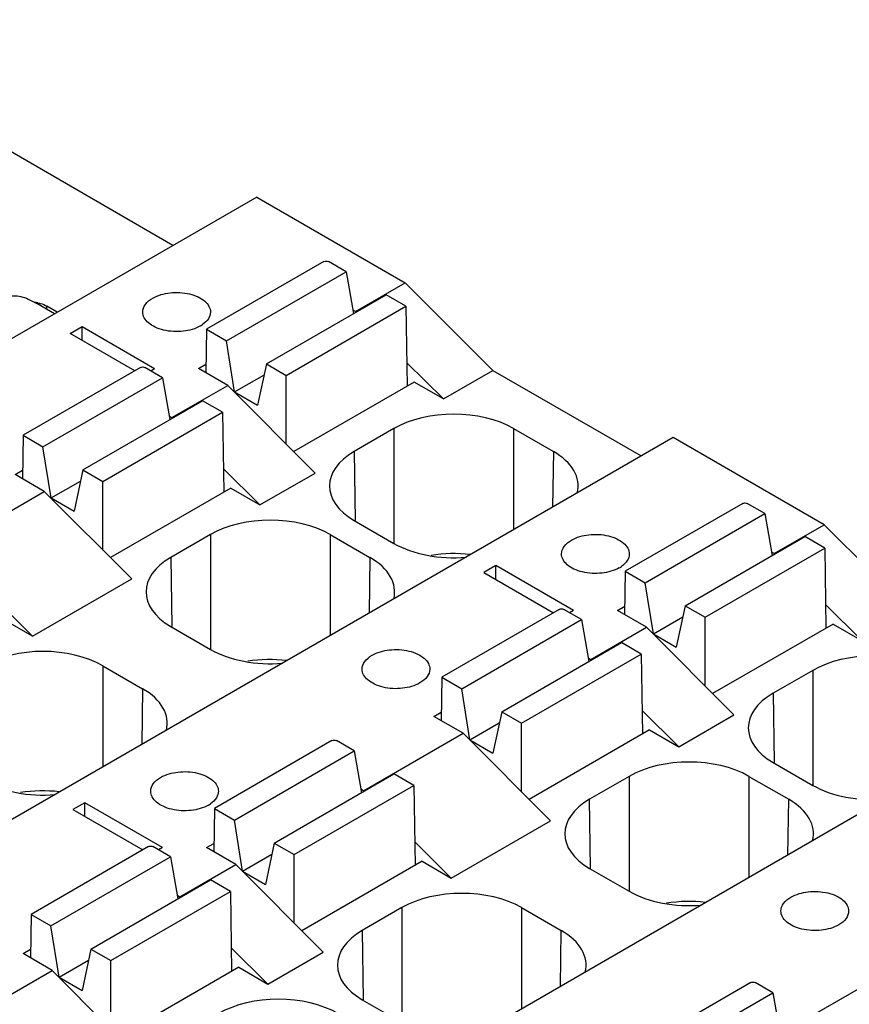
# Model space of a CAD drawing. Header units: inches. Extents: x 0 to 22, y 0 to 17.
# Tile 25 of 51: x 4.571 to 5.15, y 13.477 to 14.164. Entities that reach past the tile are written whole.
import ezdxf

# ---------------------------------------------------------------- set-up
doc = ezdxf.new("R2010")
doc.units = ezdxf.units.IN
doc.header["$LTSCALE"] = 1.21
doc.header["$MEASUREMENT"] = 0
doc.layers.get('0').update_dxf_attribs({"linetype": 'CONTINUOUS'})

msp = doc.modelspace()

# ---------------------------------------------------------------- linework, layer by layer
at = {"color": 7, "linetype": 'CONTINUOUS'}
for p, q in [((4.67772, 14.0069), (4.40497, 14.16439)), ((4.73618, 14.04066), (3.58922, 13.37842)), ((4.73618, 14.04066), (4.83988, 13.98078)), ((4.78313, 13.99569), (4.70116, 13.94836)), ((4.7986, 13.98854), (4.78622, 13.99569)), ((4.71508, 13.94032), (4.7986, 13.98854)), ((4.7986, 13.98854), (4.80368, 13.95933)), ((4.80508, 13.96069), (4.83988, 13.98078)), ((4.83988, 13.98078), (4.90107, 13.91973)), ((4.57667, 13.96947), (4.58267, 13.96635)), ((4.74292, 13.92424), (4.82644, 13.97247)), ((4.84036, 13.96443), (4.82644, 13.97247)), ((4.59508, 13.95919), (4.58267, 13.96635)), ((4.58981, 13.96223), (4.58981, 13.96444)), ((4.59699, 13.96029), (4.58981, 13.96444)), ((4.75684, 13.91621), (4.84036, 13.96443)), ((4.80508, 13.96069), (4.80326, 13.96174)), ((4.84036, 13.96443), (4.8412, 13.90866)), ((4.60594, 13.94547), (4.61429, 13.95029)), ((4.61429, 13.94065), (4.61429, 13.95029)), ((4.61429, 13.95029), (4.66497, 13.92103)), ((4.70116, 13.94836), (4.7007, 13.91808)), ((4.70116, 13.94836), (4.71508, 13.94032)), ((4.65105, 13.91942), (4.60594, 13.94547)), ((4.72076, 13.90462), (4.71508, 13.94032)), ((4.65508, 13.92175), (4.5731, 13.87442)), ((4.67054, 13.9146), (4.65816, 13.92175)), ((4.66219, 13.91942), (4.66497, 13.92103)), ((4.69559, 13.92103), (4.70079, 13.92404)), ((4.716, 13.90925), (4.69559, 13.92103)), ((4.74292, 13.92424), (4.73676, 13.89538)), ((4.74292, 13.92424), (4.75684, 13.91621)), ((4.86647, 13.89975), (4.84095, 13.92508)), ((4.86647, 13.89975), (4.90107, 13.91973)), ((4.90107, 13.91973), (5.00456, 13.85998)), ((4.58702, 13.86638), (4.67054, 13.9146)), ((4.67054, 13.9146), (4.67562, 13.88539)), ((4.72076, 13.90462), (4.74126, 13.91645)), ((4.75684, 13.8683), (4.75684, 13.91621)), ((4.67702, 13.88675), (4.716, 13.90925)), ((4.716, 13.90925), (4.77699, 13.84809)), ((4.84612, 13.9115), (4.76212, 13.863)), ((4.86647, 13.89975), (4.84612, 13.9115)), ((4.61486, 13.85031), (4.69838, 13.89853)), ((4.7123, 13.89049), (4.69838, 13.89853)), ((4.72076, 13.90462), (4.73676, 13.89538)), ((4.62878, 13.84227), (4.7123, 13.89049)), ((4.6752, 13.8878), (4.67702, 13.88675)), ((4.7123, 13.89049), (4.71314, 13.83472)), ((4.83201, 13.87917), (4.80429, 13.86317)), ((4.83201, 13.87917), (4.83201, 13.79895)), ((4.91552, 13.87917), (4.91552, 13.80857)), ((4.91552, 13.87917), (4.94323, 13.86317)), ((5.02683, 13.87284), (3.87987, 13.2106)), ((4.5731, 13.87442), (4.57265, 13.84414)), ((4.5731, 13.87442), (4.58702, 13.86638)), ((5.13219, 13.812), (5.02683, 13.87284)), ((4.5927, 13.83068), (4.58702, 13.86638)), ((4.80429, 13.86317), (4.80502, 13.81496)), ((4.94323, 13.86317), (4.94264, 13.82423)), ((4.56754, 13.84709), (4.57274, 13.8501)), ((4.61486, 13.85031), (4.6087, 13.82144)), ((4.61486, 13.85031), (4.62878, 13.84227)), ((4.73841, 13.82581), (4.71289, 13.85114)), ((4.58794, 13.83531), (4.56754, 13.84709)), ((4.73841, 13.82581), (4.77699, 13.84809)), ((4.5927, 13.83068), (4.6132, 13.84252)), ((4.62878, 13.79436), (4.62878, 13.84227)), ((4.71806, 13.83756), (4.63406, 13.78907)), ((4.71806, 13.83756), (4.73841, 13.82581)), ((4.51834, 13.79513), (4.58794, 13.83531)), ((4.58794, 13.83531), (4.64893, 13.77415)), ((4.5927, 13.83068), (4.6087, 13.82144)), ((5.07544, 13.82691), (4.99347, 13.77958)), ((5.09091, 13.81976), (5.07853, 13.82691)), ((5.00739, 13.77154), (5.09091, 13.81976)), ((5.09091, 13.81976), (5.09599, 13.79055)), ((4.80429, 13.81495), (4.83201, 13.79895)), ((5.09739, 13.79191), (5.13219, 13.812)), ((5.13219, 13.812), (5.19338, 13.75096)), ((4.70395, 13.80523), (4.67623, 13.78923)), ((4.70395, 13.80523), (4.70395, 13.72501)), ((4.78746, 13.80523), (4.78746, 13.73463)), ((4.78746, 13.80523), (4.81517, 13.78923)), ((5.03523, 13.75547), (5.11874, 13.80369)), ((5.13266, 13.79565), (5.11874, 13.80369)), ((5.04915, 13.74743), (5.13266, 13.79565)), ((5.13266, 13.79565), (5.13351, 13.73989)), ((4.67623, 13.78923), (4.67696, 13.74102)), ((4.81517, 13.78923), (4.81459, 13.75029)), ((5.09739, 13.79191), (5.09557, 13.79297)), ((4.90299, 13.7836), (4.89464, 13.77878)), ((4.95728, 13.75226), (4.90299, 13.7836)), ((4.90299, 13.77396), (4.90299, 13.7836)), ((4.57973, 13.73419), (4.64893, 13.77415)), ((4.89464, 13.77878), (4.94336, 13.75065)), ((4.99347, 13.77958), (4.99301, 13.74931)), ((4.99347, 13.77958), (5.00739, 13.77154)), ((5.01306, 13.73584), (5.00739, 13.77154)), ((4.57973, 13.73419), (4.55421, 13.75952)), ((4.9879, 13.75226), (4.9931, 13.75526)), ((5.03523, 13.75547), (5.02907, 13.7266)), ((5.03523, 13.75547), (5.04915, 13.74743)), ((5.15877, 13.73098), (5.13326, 13.75631)), ((4.94738, 13.75297), (4.86541, 13.70564)), ((4.96285, 13.74583), (4.95047, 13.75297)), ((4.95728, 13.75226), (4.95449, 13.75065)), ((5.00831, 13.74048), (4.9879, 13.75226)), ((5.01306, 13.73584), (5.03357, 13.74768)), ((5.04915, 13.69953), (5.04915, 13.74743)), ((4.57973, 13.73419), (4.55938, 13.74594)), ((4.67623, 13.74101), (4.70395, 13.72501)), ((4.87933, 13.6976), (4.96285, 13.74583)), ((4.96285, 13.74583), (4.96793, 13.71661)), ((4.96933, 13.71797), (5.00831, 13.74048)), ((5.00831, 13.74048), (5.0693, 13.67932)), ((5.13843, 13.74273), (5.05443, 13.69423)), ((5.13843, 13.74273), (5.15877, 13.73098)), ((5.01306, 13.73584), (5.02907, 13.7266)), ((4.90717, 13.68153), (4.99069, 13.72975)), ((5.00461, 13.72171), (4.99069, 13.72975)), ((4.92109, 13.67349), (5.00461, 13.72171)), ((5.00461, 13.72171), (5.00545, 13.66595)), ((4.62878, 13.71361), (4.62878, 13.64301)), ((4.62878, 13.71361), (4.65649, 13.69761)), ((4.96751, 13.71903), (4.96933, 13.71797)), ((4.86541, 13.70564), (4.86495, 13.67537)), ((4.86541, 13.70564), (4.87933, 13.6976)), ((5.12431, 13.71039), (5.0966, 13.69439)), ((5.12431, 13.71039), (5.12431, 13.63017)), ((5.31914, 13.70406), (4.17217, 13.04182)), ((4.65649, 13.69761), (4.6559, 13.65867)), ((4.88501, 13.6619), (4.87933, 13.6976)), ((5.0966, 13.69439), (5.09733, 13.64618)), ((4.85984, 13.67832), (4.86504, 13.68132)), ((4.88025, 13.66654), (4.85984, 13.67832)), ((4.90717, 13.68153), (4.90101, 13.65266)), ((4.90717, 13.68153), (4.92109, 13.67349)), ((5.03072, 13.65704), (5.0052, 13.68237)), ((5.03072, 13.65704), (5.0693, 13.67932)), ((4.88501, 13.6619), (4.90551, 13.67374)), ((4.92109, 13.62559), (4.92109, 13.67349)), ((4.81065, 13.62635), (4.88025, 13.66654)), ((4.88025, 13.66654), (4.94124, 13.60538)), ((5.01037, 13.66879), (4.92637, 13.62029)), ((5.01037, 13.66879), (5.03072, 13.65704)), ((4.7887, 13.66135), (4.70673, 13.61402)), ((4.80417, 13.6542), (4.79179, 13.66135)), ((4.88501, 13.6619), (4.90101, 13.65266)), ((4.72065, 13.60598), (4.80417, 13.6542)), ((4.80417, 13.6542), (4.80925, 13.62499)), ((5.0966, 13.64617), (5.12431, 13.63017)), ((4.74849, 13.58991), (4.832, 13.63813)), ((4.84592, 13.63009), (4.832, 13.63813)), ((4.76241, 13.58187), (4.84592, 13.63009)), ((4.84592, 13.63009), (4.84677, 13.57433)), ((4.99626, 13.63646), (4.96854, 13.62045)), ((4.99626, 13.63646), (4.99626, 13.55623)), ((5.07977, 13.63646), (5.10748, 13.62045)), ((5.07977, 13.63646), (5.07977, 13.56586)), ((4.81065, 13.62635), (4.80883, 13.62741)), ((4.61625, 13.61804), (4.6079, 13.61322)), ((4.61625, 13.6084), (4.61625, 13.61804)), ((4.67054, 13.5867), (4.61625, 13.61804)), ((4.96927, 13.57225), (4.96854, 13.62045)), ((5.10689, 13.58152), (5.10748, 13.62045)), ((4.6079, 13.61322), (4.65662, 13.58509)), ((4.70673, 13.61402), (4.70627, 13.58375)), ((4.70673, 13.61402), (4.72065, 13.60598)), ((4.72632, 13.57028), (4.72065, 13.60598)), ((4.87203, 13.56542), (4.94124, 13.60538)), ((4.70116, 13.5867), (4.70636, 13.5897)), ((4.74849, 13.58991), (4.74233, 13.56104)), ((4.74849, 13.58991), (4.76241, 13.58187)), ((4.87203, 13.56542), (4.84652, 13.59075)), ((4.66064, 13.58741), (4.57867, 13.54008)), ((4.67611, 13.58027), (4.66373, 13.58741)), ((4.67054, 13.5867), (4.66775, 13.58509)), ((4.72157, 13.57492), (4.70116, 13.5867)), ((4.72632, 13.57028), (4.74683, 13.58212)), ((4.76241, 13.53397), (4.76241, 13.58187)), ((4.59259, 13.53204), (4.67611, 13.58027)), ((4.67611, 13.58027), (4.68119, 13.55105)), ((4.68259, 13.55241), (4.72157, 13.57492)), ((4.72157, 13.57492), (4.78256, 13.51376)), ((4.85169, 13.57717), (4.76769, 13.52867)), ((4.85169, 13.57717), (4.87203, 13.56542)), ((4.72632, 13.57028), (4.74233, 13.56104)), ((4.96854, 13.57223), (4.99626, 13.55623)), ((4.62043, 13.51597), (4.70395, 13.56419)), ((4.71787, 13.55615), (4.70395, 13.56419)), ((4.63435, 13.50793), (4.71787, 13.55615)), ((4.71787, 13.55615), (4.71871, 13.50039)), ((4.68077, 13.55347), (4.68259, 13.55241)), ((4.83757, 13.54483), (4.80986, 13.52883)), ((4.83757, 13.54483), (4.83757, 13.46461)), ((4.92109, 13.54483), (4.9488, 13.52883)), ((4.92109, 13.54483), (4.92109, 13.47424)), ((4.57867, 13.54008), (4.57821, 13.50981)), ((4.57867, 13.54008), (4.59259, 13.53204)), ((4.59826, 13.49634), (4.59259, 13.53204)), ((4.80986, 13.52883), (4.81059, 13.48062)), ((4.94821, 13.4899), (4.9488, 13.52883)), ((4.5731, 13.51276), (4.5783, 13.51576)), ((4.62043, 13.51597), (4.61427, 13.4871)), ((4.62043, 13.51597), (4.63435, 13.50793)), ((4.74398, 13.49148), (4.71846, 13.51681)), ((4.74398, 13.49148), (4.78256, 13.51376)), ((4.59351, 13.50098), (4.5731, 13.51276)), ((4.59826, 13.49634), (4.61877, 13.50818)), ((4.63435, 13.46003), (4.63435, 13.50793)), ((4.52391, 13.46079), (4.59351, 13.50098)), ((4.59351, 13.50098), (4.6545, 13.43982)), ((4.72363, 13.50323), (4.63963, 13.45473)), ((4.72363, 13.50323), (4.74398, 13.49148)), ((4.59826, 13.49634), (4.61427, 13.4871)), ((5.08101, 13.49258), (4.99904, 13.44525)), ((5.09647, 13.48543), (5.0841, 13.49258)), ((5.10296, 13.45758), (5.17256, 13.49776)), ((4.80986, 13.48061), (4.83757, 13.46461)), ((5.01296, 13.43721), (5.09647, 13.48543)), ((5.09647, 13.48543), (5.10155, 13.45622))]:
    msp.add_line(p, q, dxfattribs=at)
for centre, radius, start, end in [((4.5764, 13.93751), 0.03022, 76.67757, 80.643), ((4.68675, 13.96854), 0.02051, 299.95651, 304.70896), ((4.97905, 13.79976), 0.02051, 299.95651, 304.70896), ((4.69231, 13.6342), 0.02051, 299.95651, 304.70896)]:
    msp.add_arc(centre, radius, start, end, dxfattribs=at)
for centre, ratio, start_param, end_param in [((4.87376, 13.85506), 0.577431, 0.785436, 2.356156), ((4.84606, 13.83906), 0.577343, 2.356233, 3.926953), ((4.90147, 13.83906), 0.577343, 6.139433, 7.068545), ((4.7457, 13.78112), 0.577431, 0.785436, 2.356156), ((4.87376, 13.82306), 0.577431, -2.356156, -1.425868), ((4.718, 13.76512), 0.577343, 2.356233, 3.926953), ((4.77341, 13.76512), 0.577343, 6.139433, 7.068545), ((4.87376, 13.75778), 0.577431, 7.659214, 8.124511), ((4.58702, 13.6895), 0.577431, 0.785436, 2.356156), ((4.7457, 13.74912), 0.577431, -2.356156, -1.425868), ((5.16607, 13.68628), 0.577431, 0.785436, 2.356156), ((4.7457, 13.68384), 0.577431, 7.659214, 8.124511), ((4.61473, 13.6735), 0.577343, 6.139433, 7.068545), ((5.13836, 13.67028), 0.577343, 2.356233, 3.926953), ((5.03801, 13.61234), 0.577431, 0.785436, 2.356156), ((4.58702, 13.6575), 0.577431, -2.356156, -1.425868), ((5.16607, 13.65429), 0.577431, -2.356156, -1.425868), ((4.58702, 13.59222), 0.577431, 7.659214, 8.124511), ((5.01031, 13.59634), 0.577343, 2.356233, 3.926953), ((5.06572, 13.59634), 0.577343, 6.139433, 7.068545), ((4.87933, 13.52072), 0.577431, 0.785436, 2.356156), ((5.03801, 13.58035), 0.577431, -2.356156, -1.425868), ((5.03801, 13.51507), 0.577431, 7.659214, 8.124511), ((4.85162, 13.50472), 0.577343, 2.356233, 3.926953), ((4.90704, 13.50472), 0.577343, 6.139433, 7.068545), ((4.75127, 13.44678), 0.577431, 0.785436, 2.356156)]:
    msp.add_ellipse(centre, major_axis=(0.05906, 0), ratio=ratio, start_param=start_param, end_param=end_param, dxfattribs=at)
for points, knots in [([(4.78313, 13.99569), (4.78359, 13.99595), (4.78468, 13.99607), (4.78577, 13.99595), (4.78622, 13.99569)], [0, 0, 0, 0, 0.5, 1, 1, 1, 1]), ([(4.66358, 13.97006), (4.66723, 13.97217), (4.67597, 13.97453), (4.68701, 13.97397), (4.69512, 13.97127), (4.69987, 13.96838), (4.70308, 13.96472), (4.7039, 13.96178), (4.7039, 13.96041)], [0, 0, 0, 0, 0.269931, 0.561319, 0.695461, 0.813132, 0.912847, 1, 1, 1, 1]), ([(4.56339, 13.9712), (4.56435, 13.97154), (4.56887, 13.97235), (4.57345, 13.97089), (4.57667, 13.96947)], [0, 0, 0, 0, 0.223444, 1, 1, 1, 1]), ([(4.58336, 13.96692), (4.58396, 13.96678), (4.58618, 13.96617), (4.58834, 13.96529), (4.58981, 13.96444)], [0, 0, 0, 0, 0.264471, 1, 1, 1, 1]), ([(4.65666, 13.96041), (4.65666, 13.96225), (4.65827, 13.96636), (4.66163, 13.96893), (4.66358, 13.97006)], [0, 0, 0, 0, 0.449251, 1, 1, 1, 1]), ([(4.69699, 13.95077), (4.69333, 13.94866), (4.6846, 13.94629), (4.67355, 13.94685), (4.66544, 13.94956), (4.6607, 13.95245), (4.65749, 13.9561), (4.65666, 13.95905), (4.65666, 13.96041)], [0, 0, 0, 0, 0.269931, 0.561319, 0.695461, 0.813132, 0.912847, 1, 1, 1, 1]), ([(4.7039, 13.96041), (4.70391, 13.9588), (4.7027, 13.95523), (4.7, 13.95278), (4.69842, 13.95168)], [0, 0, 0, 0, 0.456644, 1, 1, 1, 1]), ([(4.65508, 13.92175), (4.65553, 13.92201), (4.65662, 13.92213), (4.65771, 13.92201), (4.65816, 13.92175)], [0, 0, 0, 0, 0.5, 1, 1, 1, 1]), ([(5.07544, 13.82691), (5.0759, 13.82717), (5.07699, 13.82729), (5.07808, 13.82717), (5.07853, 13.82691)], [0, 0, 0, 0, 0.5, 1, 1, 1, 1]), ([(4.95589, 13.80128), (4.95954, 13.80339), (4.96828, 13.80576), (4.97932, 13.8052), (4.98743, 13.8025), (4.99218, 13.7996), (4.99539, 13.79595), (4.99621, 13.793), (4.99621, 13.79164)], [0, 0, 0, 0, 0.269931, 0.561319, 0.695461, 0.813132, 0.912847, 1, 1, 1, 1]), ([(4.94897, 13.79164), (4.94897, 13.79348), (4.95058, 13.79758), (4.95393, 13.80015), (4.95589, 13.80128)], [0, 0, 0, 0, 0.449251, 1, 1, 1, 1]), ([(4.98929, 13.78199), (4.98564, 13.77988), (4.9769, 13.77752), (4.96586, 13.77808), (4.95775, 13.78078), (4.95301, 13.78367), (4.94979, 13.78733), (4.94897, 13.79028), (4.94897, 13.79164)], [0, 0, 0, 0, 0.269931, 0.561319, 0.695461, 0.813132, 0.912847, 1, 1, 1, 1]), ([(4.99621, 13.79164), (4.99621, 13.79002), (4.99501, 13.78646), (4.99231, 13.784), (4.99073, 13.7829)], [0, 0, 0, 0, 0.456644, 1, 1, 1, 1]), ([(4.94738, 13.75297), (4.94784, 13.75323), (4.94893, 13.75335), (4.95002, 13.75323), (4.95047, 13.75297)], [0, 0, 0, 0, 0.5, 1, 1, 1, 1]), ([(4.80977, 13.71127), (4.80977, 13.71311), (4.81138, 13.71722), (4.81474, 13.71979), (4.81669, 13.72091)], [0, 0, 0, 0, 0.449251, 1, 1, 1, 1]), ([(4.81669, 13.72091), (4.82035, 13.72302), (4.82908, 13.72539), (4.84013, 13.72483), (4.84824, 13.72213), (4.85298, 13.71923), (4.85619, 13.71558), (4.85702, 13.71263), (4.85702, 13.71127)], [0, 0, 0, 0, 0.269931, 0.561319, 0.695461, 0.813132, 0.912847, 1, 1, 1, 1]), ([(4.8501, 13.70163), (4.84645, 13.69951), (4.83771, 13.69715), (4.82666, 13.69771), (4.81855, 13.70041), (4.81381, 13.7033), (4.8106, 13.70696), (4.80978, 13.70991), (4.80977, 13.71127)], [0, 0, 0, 0, 0.269931, 0.561319, 0.695461, 0.813132, 0.912847, 1, 1, 1, 1]), ([(4.85702, 13.71127), (4.85702, 13.70943), (4.85541, 13.70532), (4.85205, 13.70275), (4.8501, 13.70163)], [0, 0, 0, 0, 0.449251, 1, 1, 1, 1]), ([(4.7887, 13.66135), (4.78916, 13.66161), (4.79025, 13.66173), (4.79133, 13.66161), (4.79179, 13.66135)], [0, 0, 0, 0, 0.5, 1, 1, 1, 1]), ([(4.66915, 13.63572), (4.6728, 13.63783), (4.68154, 13.6402), (4.69258, 13.63964), (4.70069, 13.63694), (4.70544, 13.63404), (4.70865, 13.63039), (4.70947, 13.62744), (4.70947, 13.62608)], [0, 0, 0, 0, 0.269931, 0.561319, 0.695461, 0.813132, 0.912847, 1, 1, 1, 1]), ([(4.66223, 13.62608), (4.66223, 13.62792), (4.66384, 13.63202), (4.66719, 13.63459), (4.66915, 13.63572)], [0, 0, 0, 0, 0.449251, 1, 1, 1, 1]), ([(4.70255, 13.61643), (4.6989, 13.61432), (4.69016, 13.61196), (4.67912, 13.61252), (4.67101, 13.61522), (4.66627, 13.61811), (4.66305, 13.62177), (4.66223, 13.62472), (4.66223, 13.62608)], [0, 0, 0, 0, 0.269931, 0.561319, 0.695461, 0.813132, 0.912847, 1, 1, 1, 1]), ([(4.70947, 13.62608), (4.70947, 13.62446), (4.70827, 13.62089), (4.70557, 13.61844), (4.70399, 13.61734)], [0, 0, 0, 0, 0.456644, 1, 1, 1, 1]), ([(4.66064, 13.58741), (4.6611, 13.58767), (4.66219, 13.58779), (4.66328, 13.58767), (4.66373, 13.58741)], [0, 0, 0, 0, 0.5, 1, 1, 1, 1]), ([(5.109, 13.55214), (5.11266, 13.55425), (5.12139, 13.55661), (5.13244, 13.55605), (5.14055, 13.55335), (5.14529, 13.55046), (5.1485, 13.5468), (5.14933, 13.54386), (5.14933, 13.54249)], [0, 0, 0, 0, 0.269931, 0.561319, 0.695461, 0.813132, 0.912847, 1, 1, 1, 1]), ([(5.10208, 13.54249), (5.10208, 13.54433), (5.10369, 13.54844), (5.10705, 13.55101), (5.109, 13.55214)], [0, 0, 0, 0, 0.449251, 1, 1, 1, 1]), ([(5.14241, 13.53285), (5.13875, 13.53074), (5.13002, 13.52838), (5.11897, 13.52894), (5.11086, 13.53164), (5.10612, 13.53453), (5.10291, 13.53818), (5.10208, 13.54113), (5.10208, 13.54249)], [0, 0, 0, 0, 0.269931, 0.561319, 0.695461, 0.813132, 0.912847, 1, 1, 1, 1]), ([(5.14933, 13.54249), (5.14933, 13.54065), (5.14772, 13.53655), (5.14436, 13.53398), (5.14241, 13.53285)], [0, 0, 0, 0, 0.449251, 1, 1, 1, 1]), ([(5.08101, 13.49258), (5.08147, 13.49284), (5.08255, 13.49296), (5.08364, 13.49284), (5.0841, 13.49258)], [0, 0, 0, 0, 0.5, 1, 1, 1, 1])]:
    msp.add_open_spline(points, degree=3, knots=knots, dxfattribs=at)

doc.saveas('drawing.dxf')
